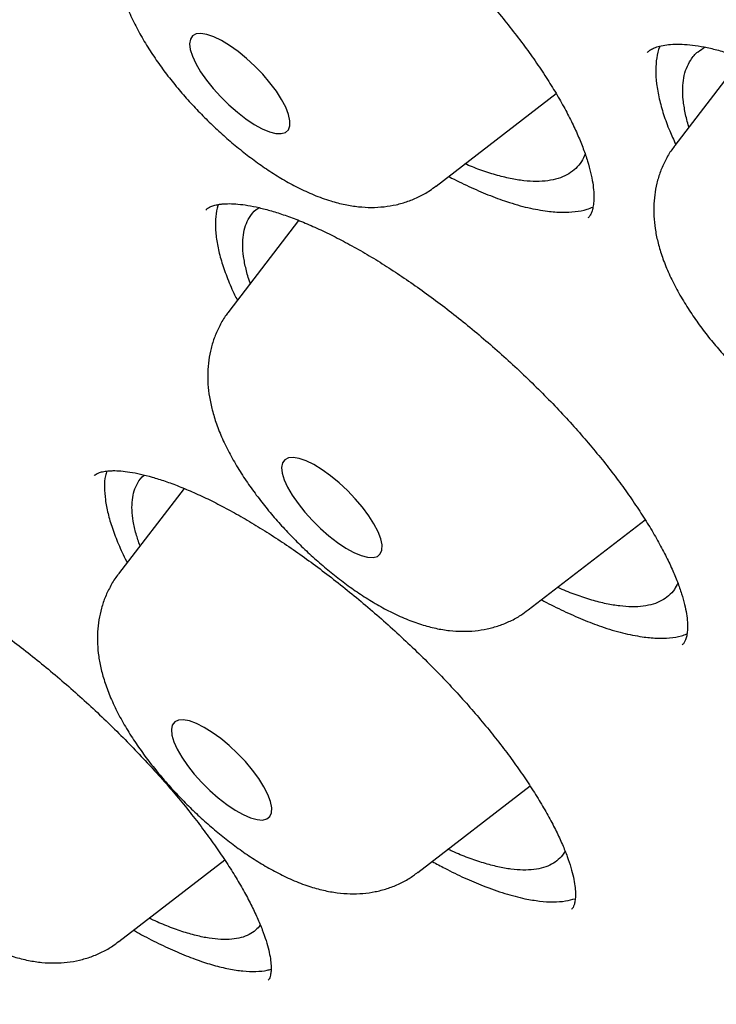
# Model space of a CAD drawing. Header units: millimetres. Extents: x 8 to 806, y 12 to 1720.
# Tile 22 of 129: x 623.1 to 627.25, y 636.02 to 641.88. Entities that reach past the tile are written whole.
import ezdxf

# ---------------------------------------------------------------- set-up
doc = ezdxf.new("R2010")
doc.units = ezdxf.units.MM

msp = doc.modelspace()

# ---------------------------------------------------------------- linework, layer by layer
at = {"color": 7, "linetype": 'Continuous', "lineweight": 30}
for p, q in [((627.4008, 641.6545), (627.0014, 641.1331)), ((625.58, 640.8912), (626.294, 641.4418)), ((624.2107, 640.7491), (624.2093, 640.7475)), ((624.7609, 640.6866), (624.3453, 640.1441)), ((624.0785, 639.0906), (623.6887, 638.5817)), ((626.1282, 638.367), (626.8243, 638.9039)), ((625.4716, 636.8046), (626.1391, 637.3194)), ((623.6895, 636.3923), (624.3206, 636.8791))]:
    msp.add_line(p, q, dxfattribs=at)
at = {"color": 7, "linetype": 'Continuous', "lineweight": 30, "flags": 128}
for points in [[(624.1281, 641.6644), (624.1487, 641.6198), (624.1768, 641.5718), (624.2117, 641.5218), (624.2523, 641.4711), (624.2975, 641.4214), (624.346, 641.3739), (624.3963, 641.3301), (624.447, 641.2912), (624.4967, 641.2583), (624.5439, 641.2325), (624.5873, 641.2143), (624.6256, 641.2044), (624.6578, 641.2031), (624.6828, 641.2103), (624.7, 641.2259), (624.709, 641.2494), (624.7093, 641.2801), (624.701, 641.3172), (624.6844, 641.3596), (624.6599, 641.4061), (624.6283, 641.4553), (624.5904, 641.5058), (624.5474, 641.5562), (624.5004, 641.6049), (624.4508, 641.6508), (624.4001, 641.6923), (624.3497, 641.7283), (624.3011, 641.7577), (624.2556, 641.7798), (624.2146, 641.7939), (624.1792, 641.7995), (624.1505, 641.7966), (624.1293, 641.7851), (624.1162, 641.7655), (624.1116, 641.7383), (624.1156, 641.7043), (624.1281, 641.6644)], [(624.6598, 639.2159), (624.6633, 639.1822), (624.6753, 639.1426), (624.6954, 639.0982), (624.7232, 639.0504), (624.7577, 639.0004), (624.7981, 638.9498), (624.843, 638.8999), (624.8913, 638.8523), (624.9416, 638.8082), (624.9923, 638.769), (625.0421, 638.7358), (625.0895, 638.7095), (625.1332, 638.691), (625.1718, 638.6806), (625.2043, 638.6788), (625.2298, 638.6855), (625.2474, 638.7006), (625.2568, 638.7237), (625.2576, 638.7541), (625.2498, 638.7908), (625.2337, 638.833), (625.2096, 638.8792), (625.1784, 638.9283), (625.1408, 638.9788), (625.098, 639.0292), (625.0512, 639.0781), (625.0017, 639.1241), (624.9511, 639.1659), (624.9006, 639.2023), (624.8518, 639.2321), (624.8062, 639.2546), (624.7649, 639.2692), (624.7292, 639.2753), (624.7001, 639.2728), (624.6784, 639.2618), (624.6649, 639.2427), (624.6598, 639.2159)], [(624.0229, 637.7002), (624.0088, 637.6815), (624.0032, 637.6551), (624.0063, 637.6218), (624.0178, 637.5825), (624.0375, 637.5384), (624.0649, 637.4907), (624.0991, 637.4408), (624.1391, 637.3902), (624.1839, 637.3402), (624.232, 637.2924), (624.2822, 637.2481), (624.3329, 637.2086), (624.3828, 637.1751), (624.4304, 637.1484), (624.4743, 637.1294), (624.5132, 637.1185), (624.5461, 637.1162), (624.572, 637.1225), (624.5901, 637.1372), (624.5999, 637.1598), (624.6012, 637.1898), (624.5939, 637.2262), (624.5782, 637.2681), (624.5546, 637.3142), (624.5237, 637.3631), (624.4865, 637.4136), (624.4439, 637.464), (624.3973, 637.5131), (624.348, 637.5593), (624.2973, 637.6013), (624.2468, 637.638), (624.1979, 637.6682), (624.152, 637.6912), (624.1105, 637.7061), (624.0744, 637.7127), (624.0449, 637.7107), (624.0229, 637.7002)]]:
    msp.add_lwpolyline(points, dxfattribs=at)
at = {"color": 7, "linetype": 'Continuous', "lineweight": 30}
for points, knots in [([(592.5058, 673.8942), (592.4721, 673.8618), (592.4093, 673.8013), (592.3282, 673.7187), (592.2633, 673.6505), (592.2143, 673.5974), (592.1692, 673.5475), (592.1258, 673.4983), (592.0787, 673.4436), (592.0299, 673.3855), (591.9768, 673.3203), (591.9226, 673.2516), (591.8724, 673.1859), (591.8272, 673.1251), (591.7785, 673.0576), (591.7231, 672.9782), (591.6592, 672.8828), (591.5925, 672.7782), (591.5248, 672.6665), (591.4584, 672.5507), (591.396, 672.4357), (591.3376, 672.322), (591.2839, 672.2114), (591.2343, 672.1036), (591.19, 672.0021), (591.1505, 671.9068), (591.1152, 671.8177), (591.0824, 671.7309), (591.0501, 671.6415), (591.0167, 671.5441), (590.9822, 671.438), (590.9476, 671.3243), (590.9123, 671.2001), (590.8781, 671.0701), (590.8464, 670.9383), (590.8176, 670.8083), (590.7926, 670.6842), (590.7706, 670.565), (590.7526, 670.4577), (590.7375, 670.3597), (590.7244, 670.2678), (590.7118, 670.1715), (590.6987, 670.0599), (590.6855, 669.9316), (590.6734, 669.7922), (590.6633, 669.6483), (590.6526, 669.4507), (590.6451, 669.2017), (590.6452, 668.903), (590.6532, 668.6117), (590.6685, 668.3224), (590.6896, 668.0488), (590.715, 667.7905), (590.743, 667.5501), (590.776, 667.3036), (590.8155, 667.0429), (590.8597, 666.7818), (590.9072, 666.5272), (590.9546, 666.2914), (591.0036, 666.0639), (591.0528, 665.8481), (591.1015, 665.6451), (591.1491, 665.4553), (591.1953, 665.2781), (591.2425, 665.1028), (591.2944, 664.9168), (591.3495, 664.7259), (591.4074, 664.5315), (591.4669, 664.338), (591.5315, 664.1343), (591.6003, 663.9235), (591.6926, 663.6491), (591.8125, 663.3065), (591.9293, 662.9887), (592.0162, 662.7596), (592.0661, 662.6298), (592.1131, 662.5093), (592.1551, 662.4029), (592.1917, 662.3111), (592.2226, 662.2341), (592.2477, 662.172), (592.2669, 662.1249), (592.2822, 662.0874), (592.3001, 662.0435), (592.3265, 661.9794), (592.365, 661.8865), (592.4179, 661.7601), (592.4832, 661.6061), (592.5573, 661.4339), (592.6331, 661.2603), (592.7091, 661.0889), (592.7851, 660.9197), (592.8751, 660.7219), (592.9793, 660.4965), (593.0991, 660.2422), (593.2332, 659.9625), (593.3876, 659.6471), (593.5676, 659.2875), (593.7648, 658.9025), (593.9803, 658.4918), (594.1726, 658.134), (594.3355, 657.8363), (594.4611, 657.6096), (594.5853, 657.388), (594.7034, 657.1795), (594.813, 656.9881), (594.9136, 656.8139), (595.0049, 656.6571), (595.0898, 656.5124), (595.1668, 656.3819), (595.2349, 656.2672), (595.2905, 656.174), (595.3352, 656.0993), (595.3746, 656.0338), (595.4154, 655.966), (595.4721, 655.8722), (595.5501, 655.7437), (595.653, 655.5753), (595.7761, 655.3756), (595.9113, 655.1583), (596.0571, 654.9261), (596.2115, 654.6826), (596.378, 654.4228), (596.5517, 654.1547), (596.7276, 653.886), (596.984, 653.4986), (597.3238, 652.9937), (597.7784, 652.334), (598.2661, 651.643), (598.7878, 650.9222), (599.3551, 650.1567), (599.9708, 649.3466), (600.6388, 648.4907), (601.3169, 647.6439), (602.0049, 646.8057), (602.7017, 645.9771), (603.4061, 645.1588), (604.1419, 644.3234), (604.9119, 643.4696), (605.719, 642.5965), (606.5391, 641.7307), (607.3712, 640.8732), (608.1994, 640.0398), (609.022, 639.231), (609.8375, 638.4469), (610.6603, 637.6735), (611.4895, 636.9117), (612.3241, 636.1623), (613.1237, 635.4608), (613.8901, 634.8032), (614.6266, 634.1842), (615.3768, 633.5673), (616.141, 632.9528), (616.9185, 632.3418), (617.7089, 631.7355), (618.505, 631.1399), (619.2988, 630.5611), (620.0809, 630.0057), (620.8481, 629.4754), (621.569, 628.9905), (622.2449, 628.5478), (622.7515, 628.2242), (623.1207, 627.9925), (623.3505, 627.8498), (623.5621, 627.7197), (623.7629, 627.5972), (623.9499, 627.4842), (624.1197, 627.3823), (624.2459, 627.3072), (624.3374, 627.253), (624.4053, 627.213), (624.4793, 627.1694), (624.5693, 627.1166), (624.6823, 627.0506), (624.8191, 626.9713), (624.979, 626.8792), (625.1617, 626.7748), (625.3673, 626.6586), (625.5952, 626.5311), (625.9288, 626.3468), (626.3505, 626.1187), (626.8425, 625.8601), (627.3061, 625.6231), (627.7418, 625.4066), (628.1502, 625.2092), (628.5082, 625.0408), (628.8196, 624.8979), (629.0859, 624.7782), (629.3302, 624.6706), (629.5501, 624.5755), (629.7453, 624.4926), (629.9106, 624.4236), (630.0486, 624.3667), (630.1644, 624.3195), (630.2555, 624.2827), (630.3342, 624.2512), (630.4096, 624.2212), (630.5038, 624.184), (630.6166, 624.1399), (630.7431, 624.0911), (630.882, 624.0383), (631.029, 623.9832), (631.1806, 623.9274), (631.3293, 623.8736), (631.4711, 623.8231), (631.6061, 623.7759), (631.7665, 623.7206), (631.9471, 623.6598), (632.1426, 623.5959), (632.3111, 623.5421), (632.4547, 623.4974), (632.5778, 623.4598), (632.6914, 623.4257), (632.7997, 623.3939), (632.9042, 623.3636), (633.0078, 623.3342), (633.1104, 623.3056), (633.2157, 623.2768), (633.3271, 623.247), (633.451, 623.2145), (633.5901, 623.1791), (633.7439, 623.1412), (633.9342, 623.096), (634.1552, 623.0461), (634.4007, 622.9942), (634.6435, 622.9465), (634.8567, 622.9079), (635.0411, 622.8768), (635.1961, 622.8523), (635.3426, 622.8307), (635.475, 622.8125), (635.5893, 622.7977), (635.6779, 622.787), (635.745, 622.7792), (635.8005, 622.773), (635.8632, 622.7662), (635.9396, 622.7584), (636.0305, 622.7497), (636.1342, 622.7405), (636.2718, 622.7295), (636.4313, 622.7187), (636.6023, 622.7098), (636.7525, 622.704), (636.8746, 622.7009), (636.9712, 622.6993), (637.0466, 622.6987), (637.1187, 622.6985), (637.1968, 622.6989), (637.2879, 622.7), (637.3925, 622.7024), (637.509, 622.7063), (637.6329, 622.712), (637.7599, 622.7197), (637.8865, 622.729), (638.0364, 622.7422), (638.206, 622.7604), (638.3918, 622.7846), (638.5706, 622.8121), (638.7451, 622.843), (638.9178, 622.8779), (639.0878, 622.9165), (639.2507, 622.9579), (639.3863, 622.9958), (639.4982, 623.0295), (639.5936, 623.0597), (639.6966, 623.0943), (639.8048, 623.1327), (639.911, 623.1728), (640.0089, 623.2119), (640.0974, 623.2489), (640.1806, 623.2852), (640.259, 623.3209), (640.3367, 623.3577), (640.4153, 623.3964), (640.4959, 623.4376), (640.5754, 623.48), (640.6527, 623.5227), (640.7314, 623.5679), (640.8152, 623.6179), (640.897, 623.6688), (640.9707, 623.7164), (641.0311, 623.7567), (641.0817, 623.7914), (641.1271, 623.8231), (641.173, 623.8559), (641.2288, 623.8966), (641.2924, 623.9444), (641.3598, 623.9968), (641.4235, 624.0478), (641.4851, 624.0986), (641.5459, 624.1502), (641.6103, 624.2065), (641.6768, 624.2664), (641.7461, 624.3309), (641.8148, 624.3973), (641.8929, 624.4746), (641.9526, 624.537), (641.9812, 624.5668)], [0, 0, 0, 0, 0.002468, 0.004603, 0.006406, 0.007889, 0.009177, 0.01063, 0.011877, 0.013291, 0.015066, 0.016885, 0.018554, 0.020075, 0.021532, 0.023674, 0.026014, 0.02865, 0.031449, 0.034228, 0.037044, 0.039676, 0.042368, 0.044886, 0.047227, 0.049401, 0.051427, 0.053306, 0.055289, 0.05746, 0.059834, 0.062335, 0.064948, 0.067936, 0.070723, 0.073378, 0.076184, 0.078511, 0.080792, 0.082789, 0.0845, 0.08638, 0.08861, 0.091214, 0.094041, 0.096848, 0.099631, 0.105494, 0.111075, 0.116389, 0.121578, 0.126805, 0.13104, 0.135219, 0.139353, 0.143756, 0.14852, 0.152511, 0.156437, 0.160138, 0.163616, 0.166869, 0.169881, 0.172649, 0.17525, 0.178124, 0.18134, 0.184108, 0.187087, 0.190204, 0.193379, 0.196612, 0.202519, 0.208611, 0.210564, 0.2125, 0.214245, 0.215775, 0.217091, 0.218191, 0.219077, 0.219749, 0.220206, 0.220677, 0.221624, 0.222943, 0.224635, 0.226994, 0.229463, 0.231891, 0.23428, 0.23663, 0.238939, 0.242489, 0.24594, 0.249388, 0.253922, 0.258763, 0.26391, 0.269365, 0.275125, 0.278066, 0.281081, 0.284018, 0.286726, 0.289206, 0.291456, 0.293478, 0.29527, 0.297039, 0.298509, 0.299681, 0.300621, 0.30138, 0.302197, 0.303223, 0.304974, 0.307119, 0.309659, 0.312594, 0.315393, 0.318476, 0.321823, 0.325212, 0.328582, 0.331932, 0.339753, 0.347465, 0.356505, 0.365392, 0.374127, 0.384747, 0.395231, 0.405621, 0.415916, 0.426117, 0.436224, 0.446238, 0.457205, 0.468172, 0.479138, 0.490104, 0.50107, 0.511454, 0.521839, 0.532224, 0.542609, 0.552995, 0.563381, 0.572294, 0.581332, 0.590529, 0.599883, 0.609397, 0.619069, 0.6289, 0.638663, 0.648316, 0.657804, 0.667126, 0.675192, 0.68313, 0.686214, 0.689163, 0.691845, 0.694257, 0.696817, 0.698983, 0.700757, 0.701653, 0.702495, 0.703361, 0.704497, 0.705954, 0.707712, 0.70977, 0.712129, 0.714789, 0.71775, 0.721007, 0.727831, 0.734332, 0.74051, 0.746365, 0.751896, 0.757103, 0.761027, 0.764738, 0.768146, 0.771221, 0.773964, 0.776374, 0.778221, 0.779829, 0.781309, 0.782116, 0.783193, 0.784542, 0.786161, 0.788052, 0.790006, 0.792185, 0.794455, 0.796633, 0.79872, 0.800713, 0.802615, 0.80586, 0.808793, 0.811416, 0.813494, 0.815327, 0.81704, 0.818702, 0.820311, 0.821868, 0.823507, 0.825086, 0.826783, 0.828727, 0.830918, 0.833356, 0.83604, 0.840024, 0.844023, 0.848013, 0.851992, 0.85464, 0.857283, 0.859841, 0.862111, 0.864082, 0.865753, 0.866711, 0.867578, 0.868654, 0.86999, 0.871587, 0.873445, 0.875483, 0.878927, 0.882023, 0.88477, 0.887158, 0.888766, 0.890138, 0.891363, 0.8928, 0.894522, 0.896503, 0.898742, 0.901182, 0.903646, 0.90612, 0.908605, 0.912504, 0.916264, 0.919843, 0.923436, 0.927069, 0.930677, 0.934233, 0.937549, 0.939501, 0.941561, 0.943845, 0.946353, 0.948836, 0.951054, 0.953054, 0.954924, 0.956804, 0.958531, 0.960389, 0.962359, 0.964264, 0.966066, 0.967882, 0.969915, 0.972169, 0.973914, 0.97543, 0.9767, 0.977728, 0.978822, 0.980143, 0.981948, 0.983695, 0.985321, 0.986848, 0.988422, 0.990035, 0.991833, 0.993882, 0.996091, 0.998133, 1, 1, 1, 1]), ([(593.3787, 671.6692), (593.4191, 671.7047), (593.5072, 671.782), (593.6515, 671.8928), (593.8098, 672.0033), (593.9752, 672.1064), (594.1471, 672.2023), (594.3257, 672.2911), (594.5109, 672.3727), (594.7026, 672.447), (594.9007, 672.5142), (595.1052, 672.5742), (595.316, 672.627), (595.5331, 672.6726), (595.7565, 672.711), (595.9861, 672.7422), (596.2219, 672.7663), (596.4637, 672.7831), (596.7117, 672.7927), (596.9656, 672.7951), (597.2255, 672.7903), (597.4913, 672.7783), (597.7629, 672.759), (598.0403, 672.7324), (598.3233, 672.6986), (598.6118, 672.6576), (598.9059, 672.6093), (599.2054, 672.5538), (599.5102, 672.491), (599.8202, 672.421), (600.1354, 672.3437), (600.4555, 672.2593), (600.7806, 672.1677), (601.1106, 672.0689), (601.4452, 671.9629), (601.7845, 671.8499), (602.1283, 671.7297), (602.4765, 671.6025), (602.829, 671.4683), (603.1857, 671.3271), (603.5465, 671.179), (603.9112, 671.0239), (604.2798, 670.862), (604.6521, 670.6932), (605.028, 670.5177), (605.4074, 670.3355), (605.7902, 670.1467), (606.1762, 669.9512), (606.5654, 669.7492), (606.9576, 669.5406), (607.3526, 669.3257), (607.7505, 669.1044), (608.151, 668.8768), (608.554, 668.643), (608.9594, 668.403), (609.3671, 668.1569), (609.777, 667.9049), (610.1888, 667.6469), (610.6026, 667.383), (611.0181, 667.1134), (611.4353, 666.838), (611.8539, 666.5571), (612.274, 666.2706), (612.6953, 665.9787), (613.1177, 665.6814), (613.5411, 665.3789), (613.9654, 665.0712), (614.3905, 664.7584), (614.8161, 664.4407), (615.2422, 664.1181), (615.6687, 663.7906), (616.0953, 663.4585), (616.5221, 663.1218), (616.9488, 662.7806), (617.3753, 662.435), (617.8015, 662.0852), (618.2273, 661.7312), (618.6526, 661.3731), (619.0771, 661.011), (619.5008, 660.6452), (619.9236, 660.2755), (620.3452, 659.9023), (620.7657, 659.5255), (621.1848, 659.1454), (621.6025, 658.762), (622.0186, 658.3754), (622.433, 657.9857), (622.8455, 657.5932), (623.256, 657.1978), (623.6645, 656.7997), (624.0707, 656.3991), (624.4746, 655.996), (624.876, 655.5906), (625.2749, 655.183), (625.671, 654.7733), (626.0643, 654.3617), (626.4547, 653.9482), (626.842, 653.5331), (627.2261, 653.1163), (627.6069, 652.6981), (627.9843, 652.2786), (628.3582, 651.8579), (628.7284, 651.4362), (629.0949, 651.0134), (629.4575, 650.5899), (629.8161, 650.1657), (630.1707, 649.741), (630.5211, 649.3158), (630.8671, 648.8903), (631.2088, 648.4647), (631.5459, 648.039), (631.8785, 647.6135), (632.2063, 647.1881), (632.5293, 646.7632), (632.8474, 646.3387), (633.1605, 645.9148), (633.4686, 645.4916), (633.7714, 645.0694), (634.0689, 644.6481), (634.3611, 644.228), (634.6478, 643.8091), (634.9289, 643.3916), (635.2044, 642.9757), (635.4743, 642.5614), (635.7383, 642.1488), (635.9964, 641.7382), (636.2485, 641.3296), (636.4947, 640.9231), (636.7347, 640.5189), (636.9685, 640.1172), (637.1961, 639.7179), (637.4174, 639.3213), (637.6323, 638.9275), (637.8408, 638.5365), (638.0427, 638.1486), (638.2381, 637.7639), (638.4268, 637.3823), (638.6089, 637.0042), (638.7842, 636.6295), (638.9527, 636.2585), (639.1144, 635.8912), (639.2692, 635.5278), (639.4171, 635.1683), (639.558, 634.8129), (639.6918, 634.4616), (639.8187, 634.1147), (639.9385, 633.7722), (640.0511, 633.4342), (640.1566, 633.1008), (640.255, 632.7721), (640.3461, 632.4483), (640.43, 632.1294), (640.5068, 631.8156), (640.5762, 631.5069), (640.6384, 631.2034), (640.6934, 630.9052), (640.7411, 630.6125), (640.7815, 630.3253), (640.8146, 630.0437), (640.8405, 629.7678), (640.8591, 629.4976), (640.8704, 629.2333), (640.8745, 628.9749), (640.8714, 628.7225), (640.861, 628.4761), (640.8435, 628.2358), (640.8188, 628.0017), (640.7869, 627.7738), (640.7478, 627.5522), (640.7016, 627.3369), (640.6482, 627.1279), (640.5878, 626.9252), (640.5202, 626.7289), (640.4454, 626.5391), (640.3635, 626.3557), (640.2745, 626.1788), (640.1783, 626.0084), (640.0749, 625.8446), (639.9642, 625.6876), (639.8561, 625.548), (639.7817, 625.4641), (639.7493, 625.4275)], [0, 0, 0, 0, 0.004838, 0.010562, 0.016278, 0.021985, 0.027682, 0.033366, 0.039037, 0.044696, 0.050341, 0.055975, 0.061598, 0.067211, 0.072816, 0.078413, 0.084004, 0.08959, 0.095172, 0.10075, 0.106326, 0.1119, 0.117473, 0.123045, 0.128616, 0.134187, 0.139758, 0.14533, 0.150902, 0.156475, 0.162048, 0.167622, 0.173197, 0.178774, 0.18435, 0.189928, 0.195507, 0.201087, 0.206668, 0.212249, 0.217832, 0.223415, 0.228999, 0.234584, 0.24017, 0.245757, 0.251344, 0.256932, 0.26252, 0.26811, 0.273699, 0.27929, 0.284881, 0.290472, 0.296064, 0.301656, 0.307249, 0.312842, 0.318436, 0.32403, 0.329624, 0.335219, 0.340814, 0.346409, 0.352005, 0.357601, 0.363197, 0.368793, 0.37439, 0.379986, 0.385583, 0.391181, 0.396778, 0.402376, 0.407973, 0.413571, 0.419169, 0.424767, 0.430366, 0.435964, 0.441562, 0.447161, 0.45276, 0.458358, 0.463957, 0.469556, 0.475155, 0.480754, 0.486352, 0.491951, 0.49755, 0.503149, 0.508748, 0.514347, 0.519946, 0.525545, 0.531144, 0.536743, 0.542342, 0.547941, 0.553539, 0.559138, 0.564736, 0.570335, 0.575933, 0.581531, 0.58713, 0.592728, 0.598325, 0.603923, 0.609521, 0.615118, 0.620715, 0.626312, 0.631909, 0.637506, 0.643102, 0.648698, 0.654294, 0.65989, 0.665485, 0.67108, 0.676675, 0.682269, 0.687863, 0.693457, 0.69905, 0.704643, 0.710235, 0.715827, 0.721419, 0.72701, 0.7326, 0.73819, 0.743779, 0.749368, 0.754956, 0.760543, 0.76613, 0.771716, 0.777301, 0.782885, 0.788469, 0.794052, 0.799633, 0.805214, 0.810794, 0.816373, 0.821951, 0.827528, 0.833104, 0.838679, 0.844253, 0.849827, 0.855399, 0.860971, 0.866542, 0.872112, 0.877683, 0.883253, 0.888823, 0.894394, 0.899966, 0.905539, 0.911115, 0.916692, 0.922274, 0.92786, 0.933451, 0.939048, 0.944653, 0.950267, 0.955891, 0.961526, 0.967173, 0.972833, 0.978506, 0.984191, 0.989889, 0.995598, 1, 1, 1, 1]), ([(593.3068, 671.2418), (593.2745, 671.2052), (593.1984, 671.1189), (593.0867, 670.9749), (592.9705, 670.8109), (592.8618, 670.6399), (592.7602, 670.4622), (592.6658, 670.2776), (592.5787, 670.0863), (592.499, 669.8884), (592.4267, 669.6837), (592.3617, 669.4725), (592.3043, 669.2548), (592.2543, 669.0306), (592.2118, 668.8), (592.1769, 668.5631), (592.1496, 668.3201), (592.1299, 668.0709), (592.1178, 667.8158), (592.1132, 667.5548), (592.1163, 667.2879), (592.1269, 667.0154), (592.1451, 666.7372), (592.1709, 666.4535), (592.2043, 666.1645), (592.2451, 665.8701), (592.2935, 665.5705), (592.3493, 665.2657), (592.4125, 664.956), (592.4832, 664.6413), (592.5613, 664.3218), (592.6467, 663.9976), (592.7394, 663.6687), (592.8394, 663.3353), (592.9467, 662.9974), (593.0611, 662.6552), (593.1827, 662.3088), (593.3114, 661.9582), (593.4473, 661.6035), (593.5901, 661.245), (593.7399, 660.8826), (593.8967, 660.5164), (594.0603, 660.1467), (594.2308, 659.7734), (594.408, 659.3967), (594.592, 659.0168), (594.7827, 658.6337), (594.9799, 658.2475), (595.1837, 657.8583), (595.3939, 657.4663), (595.6106, 657.0716), (595.8336, 656.6744), (596.0629, 656.2746), (596.2984, 655.8724), (596.5401, 655.468), (596.7877, 655.0615), (597.0414, 654.653), (597.301, 654.2426), (597.5664, 653.8305), (597.8376, 653.4167), (598.1144, 653.0014), (598.3968, 652.5848), (598.6847, 652.1669), (598.978, 651.7478), (599.2766, 651.3277), (599.5804, 650.9068), (599.8894, 650.4851), (600.2034, 650.0628), (600.5224, 649.64), (600.8461, 649.2168), (601.1747, 648.7934), (601.5078, 648.3699), (601.8456, 647.9464), (602.1877, 647.523), (602.5342, 647.0999), (602.8849, 646.6773), (603.2398, 646.2551), (603.5986, 645.8336), (603.9614, 645.4129), (604.328, 644.9931), (604.6982, 644.5743), (605.072, 644.1567), (605.4493, 643.7404), (605.8299, 643.3256), (606.2138, 642.9123), (606.6007, 642.5006), (606.9907, 642.0908), (607.3835, 641.6828), (607.779, 641.277), (608.1772, 640.8732), (608.5779, 640.4718), (608.981, 640.0728), (609.3864, 639.6764), (609.7939, 639.2826), (610.2034, 638.8916), (610.6148, 638.5035), (611.028, 638.1184), (611.4428, 637.7364), (611.8592, 637.3577), (612.2769, 636.9823), (612.6959, 636.6104), (613.116, 636.2422), (613.5372, 635.8776), (613.9592, 635.5168), (614.382, 635.16), (614.8054, 634.8072), (615.2293, 634.4585), (615.6535, 634.1141), (616.078, 633.7741), (616.5026, 633.4385), (616.9272, 633.1074), (617.3516, 632.7811), (617.7758, 632.4595), (618.1995, 632.1427), (618.6228, 631.8309), (619.0453, 631.5241), (619.4671, 631.2225), (619.8879, 630.9262), (620.3077, 630.6351), (620.7264, 630.3495), (621.1437, 630.0694), (621.5596, 629.7948), (621.974, 629.526), (622.3867, 629.2628), (622.7976, 629.0056), (623.2066, 628.7542), (623.6135, 628.5088), (624.0183, 628.2695), (624.4208, 628.0363), (624.8209, 627.8094), (625.2184, 627.5887), (625.6133, 627.3743), (626.0055, 627.1664), (626.3948, 626.965), (626.7811, 626.7701), (627.1643, 626.5818), (627.5442, 626.4001), (627.9209, 626.2252), (628.2941, 626.0571), (628.6637, 625.8958), (629.0297, 625.7413), (629.3919, 625.5938), (629.7503, 625.4533), (630.1046, 625.3197), (630.4549, 625.1933), (630.801, 625.074), (631.1429, 624.9618), (631.4803, 624.8568), (631.8133, 624.759), (632.1417, 624.6685), (632.4654, 624.5853), (632.7844, 624.5095), (633.0985, 624.441), (633.4076, 624.3799), (633.7118, 624.3262), (634.0107, 624.28), (634.3045, 624.2413), (634.5929, 624.2101), (634.876, 624.1864), (635.1535, 624.1702), (635.4254, 624.1616), (635.6917, 624.1607), (635.9521, 624.1673), (636.2067, 624.1815), (636.4553, 624.2033), (636.6978, 624.2327), (636.9341, 624.2698), (637.1642, 624.3144), (637.3879, 624.3666), (637.6051, 624.4263), (637.8157, 624.4936), (638.0197, 624.5683), (638.217, 624.6504), (638.4075, 624.7399), (638.5911, 624.8366), (638.7678, 624.9407), (638.9376, 625.0518), (639.1001, 625.1704), (639.2356, 625.2781), (639.3142, 625.3492), (639.3436, 625.3758)], [0, 0, 0, 0, 0.00406, 0.009581, 0.015107, 0.020639, 0.026179, 0.031728, 0.037287, 0.042858, 0.04844, 0.054034, 0.059638, 0.065252, 0.070876, 0.076509, 0.082148, 0.087794, 0.093446, 0.099102, 0.104761, 0.110423, 0.116088, 0.121754, 0.12742, 0.133088, 0.138755, 0.144423, 0.15009, 0.155756, 0.161422, 0.167087, 0.172751, 0.178414, 0.184076, 0.189737, 0.195398, 0.201057, 0.206715, 0.212373, 0.218029, 0.223685, 0.22934, 0.234994, 0.240647, 0.246299, 0.251951, 0.257602, 0.263252, 0.268902, 0.274551, 0.280199, 0.285847, 0.291495, 0.297142, 0.302788, 0.308434, 0.31408, 0.319725, 0.32537, 0.331014, 0.336659, 0.342302, 0.347946, 0.353589, 0.359232, 0.364875, 0.370517, 0.376159, 0.381801, 0.387443, 0.393085, 0.398726, 0.404367, 0.410008, 0.415649, 0.42129, 0.426931, 0.432571, 0.438212, 0.443852, 0.449492, 0.455133, 0.460773, 0.466413, 0.472053, 0.477693, 0.483333, 0.488973, 0.494613, 0.500252, 0.505892, 0.511532, 0.517172, 0.522812, 0.528452, 0.534092, 0.539732, 0.545372, 0.551012, 0.556652, 0.562293, 0.567933, 0.573573, 0.579214, 0.584855, 0.590495, 0.596136, 0.601777, 0.607419, 0.61306, 0.618702, 0.624343, 0.629985, 0.635628, 0.64127, 0.646913, 0.652556, 0.658199, 0.663842, 0.669486, 0.67513, 0.680774, 0.686419, 0.692064, 0.69771, 0.703356, 0.709002, 0.714649, 0.720296, 0.725944, 0.731593, 0.737242, 0.742891, 0.748542, 0.754192, 0.759844, 0.765496, 0.771149, 0.776803, 0.782458, 0.788113, 0.793769, 0.799427, 0.805085, 0.810744, 0.816404, 0.822065, 0.827727, 0.833391, 0.839055, 0.84472, 0.850386, 0.856052, 0.86172, 0.867388, 0.873056, 0.878725, 0.884393, 0.890061, 0.895728, 0.901393, 0.907056, 0.912716, 0.918373, 0.924025, 0.929671, 0.935311, 0.940943, 0.946567, 0.952181, 0.957784, 0.963377, 0.968958, 0.974527, 0.980086, 0.985634, 0.991172, 0.996703, 1, 1, 1, 1]), ([(623.6628, 643.3092), (623.6659, 643.3124), (623.6727, 643.3193), (623.6906, 643.3295), (623.7173, 643.3399), (623.753, 643.3482), (623.7982, 643.3528), (623.851, 643.3528), (623.9112, 643.3474), (623.9783, 643.3363), (624.0517, 643.3191), (624.1307, 643.2955), (624.2145, 643.2656), (624.303, 643.2292), (624.3959, 643.1865), (624.4934, 643.1371), (624.5949, 643.0812), (624.6995, 643.019), (624.8065, 642.951), (624.9151, 642.8774), (625.0241, 642.799), (625.133, 642.7162), (625.2407, 642.6296), (625.3465, 642.54), (625.4498, 642.4476), (625.5508, 642.3527), (625.6494, 642.2553), (625.7452, 642.1557), (625.8377, 642.0545), (625.9262, 641.9523), (626.01, 641.85), (626.0886, 641.7484), (626.1613, 641.6481), (626.2277, 641.55), (626.2874, 641.4548), (626.3401, 641.3632), (626.3858, 641.2754), (626.4248, 641.1916), (626.4569, 641.1122), (626.4823, 641.038), (626.5008, 640.9698), (626.5128, 640.9084), (626.5187, 640.8545), (626.5193, 640.8086), (626.5155, 640.7713), (626.5086, 640.7424), (626.4995, 640.7212), (626.4922, 640.7091), (626.4857, 640.7031), (626.4834, 640.701)], [0, 0, 0, 0, 0.01917, 0.04146, 0.062222, 0.08431, 0.105508, 0.126423, 0.1473, 0.168204, 0.189149, 0.210094, 0.23099, 0.25172, 0.272763, 0.294162, 0.315863, 0.337803, 0.359916, 0.382134, 0.40439, 0.426605, 0.448732, 0.470735, 0.492545, 0.514306, 0.536233, 0.558283, 0.580425, 0.602621, 0.624816, 0.646953, 0.668982, 0.690855, 0.712529, 0.733963, 0.755169, 0.77639, 0.797587, 0.81871, 0.839706, 0.860533, 0.881172, 0.901659, 0.922119, 0.942753, 0.964101, 0.987323, 1, 1, 1, 1]), ([(623.7371, 641.9633), (623.7437, 641.9469), (623.7632, 641.8991), (623.8017, 641.8212), (623.8539, 641.7303), (623.9117, 641.6421), (623.9738, 641.5569), (624.0397, 641.4745), (624.1089, 641.3949), (624.1813, 641.3181), (624.2565, 641.2442), (624.3341, 641.1736), (624.414, 641.1066), (624.496, 641.0434), (624.5801, 640.9845), (624.6668, 640.93), (624.7571, 640.8804), (624.852, 640.8365), (624.9455, 640.8025), (625.0347, 640.7796), (625.1158, 640.7668), (625.1934, 640.7626), (625.2686, 640.7665), (625.3414, 640.7785), (625.4118, 640.7985), (625.4788, 640.8269), (625.5354, 640.8577), (625.5668, 640.8824), (625.5792, 640.8921)], [0, 0, 0, 0, 0.0239932, 0.0702431, 0.1155442, 0.1593772, 0.2018553, 0.243344, 0.2841802, 0.3246389, 0.3649517, 0.4053188, 0.4458988, 0.4869286, 0.5286937, 0.5715634, 0.6160263, 0.662674, 0.7118744, 0.7522986, 0.7893074, 0.8238392, 0.8567019, 0.8884637, 0.9195072, 0.9500884, 0.9803859, 1, 1, 1, 1]), ([(626.8374, 641.6868), (626.8416, 641.6909), (626.85, 641.6992), (626.8714, 641.7111), (626.9008, 641.7222), (626.9393, 641.7309), (626.9871, 641.7359), (627.0424, 641.7361), (627.105, 641.7309), (627.1745, 641.7199), (627.2501, 641.7029), (627.3311, 641.6795), (627.4169, 641.6497), (627.5073, 641.6136), (627.602, 641.5712), (627.7013, 641.5221), (627.8045, 641.4666), (627.9108, 641.4048), (628.0193, 641.3373), (628.1291, 641.2643), (628.2393, 641.1865), (628.3491, 641.1044), (628.4576, 641.0186), (628.564, 640.9297), (628.668, 640.8382), (628.7694, 640.744), (628.8685, 640.6473), (628.9646, 640.5484), (629.0572, 640.4479), (629.1456, 640.3466), (629.2292, 640.2452), (629.3074, 640.1444), (629.3795, 640.0451), (629.4452, 639.9479), (629.5041, 639.8538), (629.5558, 639.7632), (629.6005, 639.6765), (629.6383, 639.5938), (629.6692, 639.5155), (629.6933, 639.4424), (629.7105, 639.3753), (629.7212, 639.3149), (629.726, 639.2621), (629.7254, 639.2172), (629.7205, 639.1807), (629.7128, 639.1522), (629.7024, 639.1309), (629.6953, 639.1193), (629.6882, 639.1135), (629.6867, 639.1122)], [0, 0, 0, 0, 0.021961, 0.044066, 0.064803, 0.086836, 0.108108, 0.129131, 0.150115, 0.171113, 0.192134, 0.213128, 0.234062, 0.254821, 0.275941, 0.297406, 0.319163, 0.341148, 0.363294, 0.385533, 0.407797, 0.430011, 0.452129, 0.474118, 0.495892, 0.517707, 0.539663, 0.561738, 0.583899, 0.606108, 0.628306, 0.650439, 0.672456, 0.694312, 0.715964, 0.737364, 0.758532, 0.779731, 0.800907, 0.822013, 0.843002, 0.863839, 0.884522, 0.905112, 0.925738, 0.946684, 0.96861, 0.992925, 1, 1, 1, 1]), ([(626.9114, 641.7238), (626.9106, 641.722), (626.9008, 641.7017), (626.8918, 641.6545), (626.8852, 641.5821), (626.8904, 641.5005), (626.9062, 641.4123), (626.9328, 641.3182), (626.9653, 641.2276), (626.9936, 641.1659), (627.006, 641.1391)], [0, 0, 0, 0, 0.013287, 0.157662, 0.303045, 0.449994, 0.599114, 0.743083, 0.888037, 1, 1, 1, 1]), ([(627.0854, 641.2428), (627.0852, 641.2433), (627.0747, 641.2728), (627.0622, 641.3272), (627.049, 641.404), (627.0464, 641.4737), (627.0527, 641.5367), (627.0685, 641.5932), (627.096, 641.646), (627.132, 641.6893), (627.1663, 641.7093), (627.1808, 641.7177)], [0, 0, 0, 0, 0.002307, 0.124885, 0.249251, 0.370093, 0.490936, 0.613504, 0.737859, 0.889344, 1, 1, 1, 1]), ([(627.002, 641.132), (626.9954, 641.1238), (626.9731, 641.0962), (626.9436, 641.044), (626.9138, 640.9772), (626.8928, 640.908), (626.8797, 640.8374), (626.8744, 640.7655), (626.8765, 640.6921), (626.886, 640.6167), (626.9036, 640.538), (626.9299, 640.4547), (626.9659, 640.3668), (627.0111, 640.2761), (627.064, 640.1857), (627.1222, 640.0979), (627.1847, 640.013), (627.251, 639.9309), (627.3206, 639.8516), (627.3933, 639.775), (627.4687, 639.7015), (627.5466, 639.6312), (627.6267, 639.5646), (627.7088, 639.5019), (627.7932, 639.4434), (627.8803, 639.3894), (627.9709, 639.3403), (628.0627, 639.2987), (628.153, 639.2665), (628.2385, 639.2445), (628.3196, 639.2317), (628.3973, 639.2274), (628.4724, 639.2313), (628.5453, 639.2433), (628.6157, 639.2632), (628.6828, 639.2915), (628.7392, 639.3222), (628.7706, 639.3469), (628.7828, 639.3565)], [0, 0, 0, 0, 0.009957, 0.03334, 0.056485, 0.079577, 0.102835, 0.126533, 0.151032, 0.176808, 0.204461, 0.234609, 0.267453, 0.302024, 0.336118, 0.369087, 0.40106, 0.432315, 0.463101, 0.493621, 0.524048, 0.554528, 0.585186, 0.616203, 0.647801, 0.680267, 0.71398, 0.749387, 0.782583, 0.813128, 0.841074, 0.867146, 0.891957, 0.915935, 0.939369, 0.962454, 0.985325, 1, 1, 1, 1]), ([(626.4663, 641.0823), (626.4653, 641.079), (626.4588, 641.0575), (626.4376, 641.0249), (626.4028, 640.9859), (626.3586, 640.956), (626.3066, 640.9344), (626.246, 640.9212), (626.1779, 640.9169), (626.103, 640.9214), (626.022, 640.9343), (625.9341, 640.9563), (625.8438, 640.9852), (625.7807, 641.0109), (625.751, 641.023)], [0, 0, 0, 0, 0.0161754, 0.1064909, 0.1981225, 0.2868743, 0.3762467, 0.4665798, 0.558229, 0.6470079, 0.7364074, 0.8267681, 0.9184454, 1, 1, 1, 1]), ([(625.654, 640.9482), (625.6549, 640.9478), (625.6959, 640.9252), (625.7747, 640.8879), (625.8898, 640.8373), (626.008, 640.7942), (626.1285, 640.7591), (626.2052, 640.7469), (626.2437, 640.7408)], [0, 0, 0, 0, 0.003766, 0.184267, 0.366046, 0.550808, 0.774185, 1, 1, 1, 1]), ([(624.2102, 640.7495), (624.2117, 640.7511), (624.2163, 640.7565), (624.2278, 640.7638), (624.248, 640.773), (624.2689, 640.7787), (624.2827, 640.7811), (624.2857, 640.7817)], [0, 0, 0, 0, 0.132816, 0.424387, 0.68788, 0.932446, 1, 1, 1, 1]), ([(624.2827, 640.7811), (624.2816, 640.7785), (624.2729, 640.7574), (624.2662, 640.7095), (624.2638, 640.637), (624.2733, 640.5562), (624.2928, 640.4693), (624.3228, 640.3765), (624.3568, 640.2902), (624.3852, 640.2329), (624.3962, 640.2106)], [0, 0, 0, 0, 0.02074, 0.167418, 0.315676, 0.466123, 0.611423, 0.757715, 0.905563, 1, 1, 1, 1]), ([(624.2857, 640.7817), (624.2923, 640.7826), (624.3105, 640.7852), (624.3476, 640.7868), (624.3989, 640.7843), (624.4583, 640.7766), (624.5251, 640.7632), (624.5991, 640.7437), (624.6797, 640.7179), (624.7661, 640.6854), (624.8577, 640.6465), (624.9536, 640.6012), (625.0529, 640.5497), (625.1548, 640.4924), (625.2583, 640.4297), (625.3632, 640.3618), (625.4693, 640.2888), (625.577, 640.2104), (625.6858, 640.127), (625.7947, 640.0392), (625.9029, 639.9475), (626.0094, 639.8528), (626.1132, 639.7559), (626.2135, 639.6576), (626.3094, 639.5588), (626.4004, 639.46), (626.4866, 639.3611), (626.5685, 639.2621), (626.6458, 639.163), (626.7181, 639.0644), (626.7847, 638.9672), (626.8452, 638.8723), (626.899, 638.7806), (626.9458, 638.6929), (626.9853, 638.6102), (627.0174, 638.5332), (627.0421, 638.4628), (627.0598, 638.3995), (627.0711, 638.3431), (627.0765, 638.2938), (627.0769, 638.2523), (627.0732, 638.2188), (627.0667, 638.1933), (627.0583, 638.1749), (627.0522, 638.1648), (627.0466, 638.1601), (627.0451, 638.1589)], [0, 0, 0, 0, 0.0119972, 0.0333772, 0.0548192, 0.0765292, 0.0986232, 0.1211196, 0.1439845, 0.1671546, 0.1905524, 0.2140957, 0.2377056, 0.2612947, 0.2847975, 0.3080932, 0.3315383, 0.3553339, 0.3794135, 0.4037002, 0.4281079, 0.4525406, 0.4768812, 0.5010458, 0.5249625, 0.5485768, 0.5719846, 0.5955735, 0.6193374, 0.6432262, 0.6671775, 0.6911, 0.7149045, 0.7385074, 0.7618276, 0.7847916, 0.807339, 0.8294235, 0.8513241, 0.8732636, 0.8952232, 0.917336, 0.9399314, 0.9637099, 0.990281, 1, 1, 1, 1]), ([(624.4732, 640.3111), (624.4728, 640.3123), (624.4613, 640.3421), (624.4469, 640.3963), (624.4315, 640.4716), (624.4264, 640.5399), (624.4303, 640.6015), (624.4434, 640.6567), (624.4684, 640.7075), (624.4955, 640.7437), (624.5201, 640.7585), (624.5262, 640.7622)], [0, 0, 0, 0, 0.005415, 0.135495, 0.267472, 0.394781, 0.523906, 0.653953, 0.785897, 0.946637, 1, 1, 1, 1]), ([(626.2437, 640.7408), (626.2728, 640.7381), (626.331, 640.7326), (626.4088, 640.7373), (626.4705, 640.7477), (626.502, 640.7611), (626.5134, 640.766)], [0, 0, 0, 0, 0.27632, 0.554597, 0.83896, 1, 1, 1, 1]), ([(624.3459, 640.1432), (624.3404, 640.1365), (624.3191, 640.1106), (624.2902, 640.0601), (624.2597, 639.9936), (624.2381, 639.9245), (624.2238, 639.8526), (624.221, 639.8042), (624.2196, 639.7791)], [0, 0, 0, 0, 0.064658, 0.250405, 0.434146, 0.617348, 0.801718, 1, 1, 1, 1]), ([(624.2196, 639.7791), (624.2196, 639.7562), (624.2197, 639.7076), (624.229, 639.6336), (624.2458, 639.5551), (624.2715, 639.4722), (624.3067, 639.3846), (624.3513, 639.2941), (624.4036, 639.2036), (624.4615, 639.1155), (624.5237, 639.0304), (624.5897, 638.9481), (624.6591, 638.8686), (624.7315, 638.7918), (624.8068, 638.718), (624.8845, 638.6475), (624.9644, 638.5806), (625.0464, 638.5175), (625.1306, 638.4587), (625.2174, 638.4044), (625.3078, 638.3549), (625.3994, 638.3127), (625.4898, 638.2798), (625.5756, 638.2569), (625.6571, 638.2434), (625.735, 638.2385), (625.8103, 638.2417), (625.8834, 638.253), (625.954, 638.2723), (626.0213, 638.2999), (626.0799, 638.3312), (626.1132, 638.3569), (626.1272, 638.3677)], [0, 0, 0, 0, 0.026382, 0.055841, 0.087278, 0.121531, 0.158888, 0.198357, 0.237446, 0.275259, 0.31191, 0.347716, 0.382965, 0.417895, 0.452704, 0.487563, 0.522611, 0.558054, 0.59414, 0.63119, 0.669629, 0.709969, 0.74812, 0.78333, 0.81551, 0.845481, 0.873959, 0.901452, 0.928301, 0.954735, 0.980913, 1, 1, 1, 1]), ([(623.5434, 639.1667), (623.5451, 639.1685), (623.5491, 639.1728), (623.5606, 639.1796), (623.5799, 639.1871), (623.6043, 639.1928), (623.6248, 639.1947), (623.6335, 639.1956)], [0, 0, 0, 0, 0.185361, 0.421476, 0.639638, 0.845842, 1, 1, 1, 1]), ([(623.6181, 639.1939), (623.6153, 639.1847), (623.6067, 639.1562), (623.6035, 639.0991), (623.6085, 639.0244), (623.6245, 638.9423), (623.6502, 638.8545), (623.6874, 638.7593), (623.7179, 638.6901), (623.7386, 638.6518), (623.7401, 638.6489)], [0, 0, 0, 0, 0.073114, 0.225707, 0.380553, 0.530139, 0.680748, 0.832957, 0.987393, 1, 1, 1, 1]), ([(623.6335, 639.1956), (623.6409, 639.1959), (623.6612, 639.1969), (623.7014, 639.1954), (623.7559, 639.1889), (623.8184, 639.1769), (623.8883, 639.1589), (623.9652, 639.1347), (624.0484, 639.1039), (624.1372, 639.0667), (624.2309, 639.0229), (624.3285, 638.973), (624.4293, 638.9171), (624.5324, 638.8556), (624.6368, 638.7891), (624.7422, 638.7177), (624.8486, 638.6414), (624.9563, 638.5601), (625.0649, 638.4741), (625.1733, 638.384), (625.2807, 638.2904), (625.3862, 638.1942), (625.4888, 638.0962), (625.5876, 637.9973), (625.6818, 637.8982), (625.771, 637.7996), (625.8552, 637.7013), (625.9348, 637.6033), (626.0098, 637.5056), (626.0795, 637.4089), (626.1434, 637.314), (626.201, 637.2218), (626.2519, 637.1333), (626.2957, 637.0492), (626.3321, 636.9705), (626.3611, 636.898), (626.3829, 636.8325), (626.3977, 636.7746), (626.4064, 636.724), (626.4097, 636.6811), (626.4086, 636.6464), (626.4042, 636.62), (626.3979, 636.6015), (626.3919, 636.5903), (626.3875, 636.5857), (626.3854, 636.5835)], [0, 0, 0, 0, 0.012189, 0.033515, 0.055083, 0.077083, 0.099552, 0.122466, 0.145765, 0.169373, 0.193204, 0.21717, 0.241192, 0.265177, 0.289065, 0.312741, 0.336564, 0.360733, 0.385182, 0.409834, 0.434604, 0.459392, 0.484084, 0.508593, 0.532846, 0.556788, 0.580516, 0.604424, 0.628502, 0.652698, 0.676947, 0.701149, 0.725216, 0.749058, 0.77259, 0.795731, 0.818417, 0.840601, 0.862557, 0.884556, 0.906595, 0.928878, 0.9519, 0.976755, 1, 1, 1, 1]), ([(623.8165, 638.7486), (623.8083, 638.7727), (623.7906, 638.8241), (623.7751, 638.895), (623.7676, 638.9626), (623.7695, 639.0231), (623.7803, 639.0776), (623.8035, 639.127), (623.8238, 639.1584), (623.8414, 639.1699), (623.8418, 639.1702)], [0, 0, 0, 0, 0.125115, 0.266828, 0.403517, 0.542157, 0.681788, 0.823456, 0.996079, 1, 1, 1, 1]), ([(621.7457, 638.7542), (621.7473, 638.7557), (621.7504, 638.7587), (621.7619, 638.7648), (621.7812, 638.7712), (621.8098, 638.776), (621.8481, 638.7775), (621.8937, 638.7747), (621.9472, 638.7668), (622.0078, 638.7536), (622.0764, 638.7344), (622.1523, 638.7087), (622.2348, 638.6765), (622.3231, 638.6378), (622.4164, 638.5925), (622.5137, 638.5411), (622.614, 638.4838), (622.7163, 638.4212), (622.8198, 638.3538), (622.9243, 638.2816), (623.0299, 638.2047), (623.1368, 638.1228), (623.2444, 638.0364), (623.352, 637.946), (623.4586, 637.8523), (623.5635, 637.7559), (623.6658, 637.6576), (623.7648, 637.5581), (623.8598, 637.4581), (623.95, 637.3584), (624.0352, 637.2595), (624.1153, 637.1615), (624.1904, 637.0644), (624.2602, 636.9685), (624.3243, 636.8746), (624.3823, 636.7835), (624.4336, 636.6959), (624.478, 636.6127), (624.5153, 636.5346), (624.5452, 636.4626), (624.568, 636.3975), (624.5839, 636.34), (624.5934, 636.2905), (624.5975, 636.249), (624.5971, 636.2159), (624.5936, 636.1914), (624.5886, 636.1753), (624.5839, 636.1665), (624.5813, 636.1636), (624.5799, 636.1622)], [0, 0, 0, 0, 0.023662, 0.044882, 0.064609, 0.085569, 0.105541, 0.125286, 0.144281, 0.163887, 0.184076, 0.204789, 0.225941, 0.247429, 0.269145, 0.290979, 0.312823, 0.334569, 0.356155, 0.377506, 0.39908, 0.42091, 0.442955, 0.465165, 0.487484, 0.509852, 0.532194, 0.554451, 0.576575, 0.598531, 0.620273, 0.64188, 0.663609, 0.685407, 0.707238, 0.729038, 0.750745, 0.772294, 0.793613, 0.81463, 0.835281, 0.855513, 0.875271, 0.895011, 0.914752, 0.934625, 0.955029, 0.976868, 1, 1, 1, 1]), ([(623.6888, 638.5811), (623.6869, 638.5788), (623.6687, 638.5576), (623.6418, 638.5123), (623.6091, 638.4465), (623.5857, 638.3778), (623.5702, 638.3076), (623.5625, 638.2361), (623.5624, 638.1632), (623.5696, 638.0885), (623.5847, 638.0109), (623.6082, 637.9291), (623.6412, 637.8425), (623.6838, 637.7525), (623.7345, 637.6617), (623.7913, 637.573), (623.8526, 637.4872), (623.9177, 637.4043), (623.9863, 637.3241), (624.0581, 637.2467), (624.1327, 637.1722), (624.2099, 637.1009), (624.2893, 637.0331), (624.3709, 636.9692), (624.4545, 636.9094), (624.5407, 636.854), (624.6301, 636.8033), (624.724, 636.7582), (624.8171, 636.7224), (624.9065, 636.6973), (624.9886, 636.6824), (625.067, 636.6763), (625.1426, 636.6783), (625.216, 636.6884), (625.2871, 636.7065), (625.355, 636.7329), (625.4171, 636.7649), (625.4535, 636.7922), (625.4705, 636.8049)], [0, 0, 0, 0, 0.002801, 0.02629, 0.049487, 0.072572, 0.095753, 0.119282, 0.143492, 0.16882, 0.195832, 0.225166, 0.257225, 0.291452, 0.325824, 0.359139, 0.391385, 0.422828, 0.453731, 0.484311, 0.514748, 0.545203, 0.575786, 0.606671, 0.638063, 0.670227, 0.70351, 0.738353, 0.775112, 0.806308, 0.834789, 0.86123, 0.886286, 0.910424, 0.933963, 0.957113, 0.980021, 1, 1, 1, 1]), ([(627.0186, 638.5274), (627.0123, 638.5144), (626.9982, 638.4854), (626.9656, 638.4507), (626.9234, 638.4213), (626.8729, 638.4006), (626.8137, 638.3881), (626.747, 638.3844), (626.6734, 638.3893), (626.5935, 638.4027), (626.5066, 638.4247), (626.4142, 638.4558), (626.3457, 638.4818), (626.3077, 638.4994), (626.3028, 638.5017)], [0, 0, 0, 0, 0.075944, 0.16865, 0.258098, 0.348823, 0.440195, 0.532899, 0.622365, 0.713107, 0.804497, 0.897218, 0.986711, 1, 1, 1, 1]), ([(626.2071, 638.4279), (626.2118, 638.4253), (626.2566, 638.4003), (626.3391, 638.3603), (626.454, 638.3087), (626.5721, 638.2641), (626.6923, 638.2273), (626.7687, 638.2137), (626.8071, 638.2069)], [0, 0, 0, 0, 0.020336, 0.197487, 0.376537, 0.558201, 0.7779, 1, 1, 1, 1]), ([(626.8071, 638.2069), (626.836, 638.2036), (626.8939, 638.197), (626.9712, 638.1998), (627.0318, 638.2084), (627.0625, 638.2205), (627.0732, 638.2247)], [0, 0, 0, 0, 0.278266, 0.558502, 0.844863, 1, 1, 1, 1]), ([(621.9072, 638.1682), (621.8997, 638.1588), (621.8767, 638.13), (621.8468, 638.0764), (621.8175, 638.0095), (621.797, 637.9402), (621.7844, 637.8694), (621.7795, 637.7974), (621.7821, 637.724), (621.7921, 637.6484), (621.8101, 637.5695), (621.837, 637.4859), (621.8736, 637.3977), (621.9194, 637.307), (621.9726, 637.2167), (622.0312, 637.129), (622.0939, 637.0442), (622.1604, 636.9624), (622.2302, 636.8832), (622.303, 636.8068), (622.3786, 636.7335), (622.4567, 636.6634), (622.5369, 636.597), (622.6192, 636.5346), (622.7037, 636.4763), (622.7909, 636.4226), (622.8819, 636.3739), (622.9738, 636.3328), (623.064, 636.3012), (623.1492, 636.2797), (623.23, 636.2675), (623.3075, 636.2638), (623.3825, 636.2682), (623.4552, 636.2807), (623.5255, 636.3012), (623.5922, 636.33), (623.6472, 636.3603), (623.6771, 636.3842), (623.6881, 636.3929)], [0, 0, 0, 0, 0.011332, 0.034697, 0.057834, 0.08093, 0.104207, 0.127943, 0.152505, 0.178377, 0.206166, 0.23648, 0.269472, 0.304091, 0.338123, 0.371025, 0.402947, 0.434167, 0.464932, 0.495443, 0.52587, 0.556357, 0.587032, 0.618079, 0.649722, 0.682253, 0.716057, 0.751582, 0.784643, 0.815001, 0.842802, 0.868777, 0.893522, 0.917457, 0.940865, 0.963933, 0.986793, 1, 1, 1, 1]), ([(626.3465, 636.9325), (626.3442, 636.9276), (626.3346, 636.9074), (626.3086, 636.8803), (626.2688, 636.8516), (626.2201, 636.8317), (626.1629, 636.8199), (626.0981, 636.817), (626.0261, 636.8226), (625.9479, 636.8366), (625.8625, 636.8591), (625.7715, 636.8905), (625.7002, 636.9185), (625.6588, 636.9381), (625.65, 636.9422)], [0, 0, 0, 0, 0.030557, 0.126753, 0.21955, 0.31367, 0.408464, 0.504639, 0.597434, 0.691553, 0.786345, 0.882517, 0.97533, 1, 1, 1, 1]), ([(625.5559, 636.8696), (625.5813, 636.8557), (625.6467, 636.8198), (625.7486, 636.7709), (625.8686, 636.7197), (625.991, 636.676), (626.0693, 636.6572), (626.1087, 636.6478)], [0, 0, 0, 0, 0.123803, 0.319251, 0.517554, 0.757464, 1, 1, 1, 1]), ([(626.1087, 636.6478), (626.1383, 636.6424), (626.1978, 636.6316), (626.278, 636.6277), (626.3495, 636.6319), (626.3892, 636.6429), (626.408, 636.6481)], [0, 0, 0, 0, 0.251972, 0.505727, 0.765024, 1, 1, 1, 1]), ([(624.5324, 636.4916), (624.5237, 636.4806), (624.5055, 636.4577), (624.4668, 636.4328), (624.4195, 636.4146), (624.3632, 636.405), (624.2994, 636.4039), (624.2284, 636.4115), (624.1511, 636.4274), (624.0669, 636.4518), (623.9768, 636.4851), (623.9108, 636.5123), (623.8745, 636.5302), (623.8707, 636.5321)], [0, 0, 0, 0, 0.0907959, 0.1892833, 0.2886395, 0.3887035, 0.4904093, 0.5888762, 0.6882116, 0.7882543, 0.8899378, 0.988403, 1, 1, 1, 1]), ([(623.7782, 636.4608), (623.7943, 636.4516), (623.8497, 636.4199), (623.9411, 636.3741), (624.0519, 636.3234), (624.1568, 636.2824), (624.2552, 636.2508), (624.3464, 636.2287), (624.4312, 636.216), (624.507, 636.2138), (624.5625, 636.2181), (624.589, 636.2265), (624.5966, 636.2289)], [0, 0, 0, 0, 0.046201, 0.158899, 0.272804, 0.388371, 0.50028, 0.612971, 0.726874, 0.842443, 0.954248, 1, 1, 1, 1]), ([(621.7188, 636.3313), (621.719, 636.3315), (621.7193, 636.332), (621.7253, 636.3356), (621.7394, 636.3407), (621.7631, 636.3451), (621.7967, 636.3469), (621.8385, 636.3447), (621.8879, 636.3378), (621.9451, 636.3254), (622.0094, 636.3073), (622.0812, 636.2831), (622.1601, 636.2523), (622.2454, 636.215), (622.3363, 636.1711), (622.4319, 636.1209), (622.5312, 636.0647), (622.6332, 636.003), (622.7371, 635.9363), (622.8418, 635.8651), (622.947, 635.7896), (623.053, 635.7098), (623.1598, 635.6257), (623.2672, 635.5372), (623.3743, 635.4453), (623.4803, 635.3503), (623.5844, 635.2531), (623.6857, 635.1543), (623.7835, 635.0549), (623.8771, 634.9553), (623.9658, 634.8565), (624.0492, 634.7589), (624.1273, 634.6627), (624.2, 634.568), (624.2674, 634.475), (624.3289, 634.3844), (624.3841, 634.297), (624.4326, 634.2136), (624.4741, 634.1349), (624.5083, 634.0619), (624.5354, 633.9954), (624.5552, 633.9362), (624.5684, 633.8851), (624.5755, 633.8428), (624.5777, 633.809), (624.5763, 633.7841), (624.5729, 633.7682), (624.5695, 633.7603), (624.5689, 633.7593), (624.5681, 633.7587), (624.5679, 633.7585)], [0, 0, 0, 0, 0.019225, 0.040035, 0.05952, 0.080207, 0.099932, 0.119408, 0.138891, 0.158184, 0.177823, 0.198084, 0.218883, 0.240121, 0.261691, 0.283485, 0.305393, 0.327306, 0.349119, 0.370767, 0.392221, 0.413686, 0.435482, 0.457491, 0.479666, 0.501953, 0.524294, 0.546616, 0.568857, 0.590968, 0.61291, 0.634648, 0.656199, 0.67785, 0.699562, 0.721298, 0.742994, 0.764585, 0.786001, 0.807163, 0.827992, 0.848415, 0.868372, 0.887824, 0.907076, 0.926428, 0.946003, 0.9664, 0.989077, 1, 1, 1, 1])]:
    msp.add_open_spline(points, degree=3, knots=knots, dxfattribs=at)

doc.saveas('drawing.dxf')
